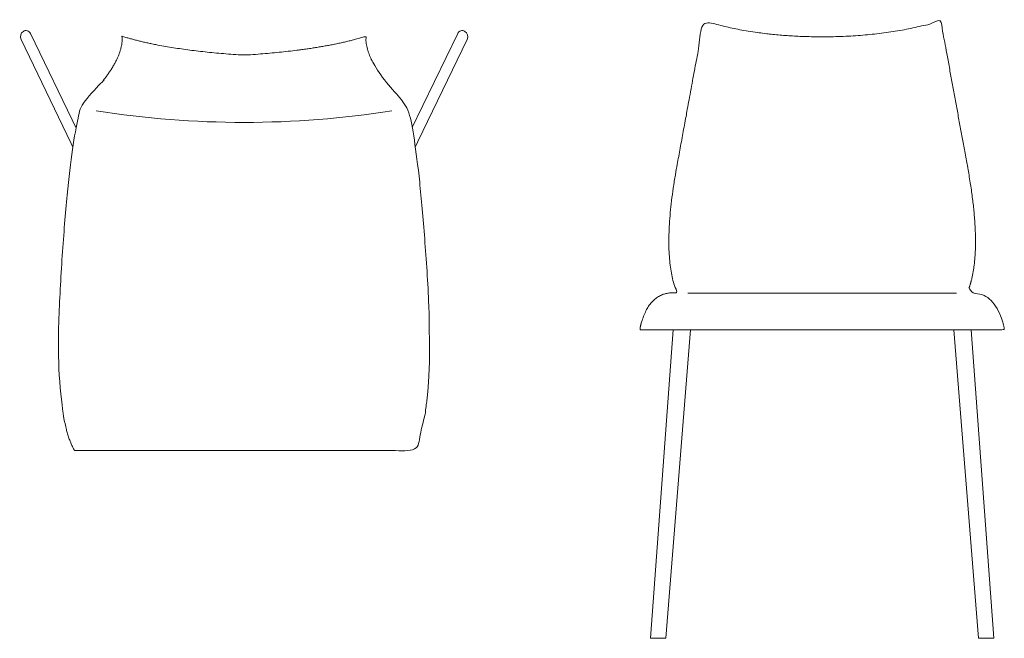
# Model space of a CAD drawing. Header units: centimetres. Extents: x -160.7 to -79.7, y -15.3 to 15.4.
# Tile 1 of 2: x -160.7 to -112.3, y -15.3 to 15.1. Entities that reach past the tile are written whole.
import ezdxf

# ---------------------------------------------------------------- set-up
doc = ezdxf.new("R2010")
doc.units = ezdxf.units.CM
doc.set_wipeout_variables(frame=1)
doc.layers.add('Nessuna', color=7, linetype='Continuous', lineweight=5)

# ---------------------------------------------------------------- blocks, each defined once
blk = doc.blocks.new('Group')
at = {"color": 7, "linetype": 'Continuous', "lineweight": 5}
for points in [[(-522.369, 366.876), (-522.375, 366.873), (-522.381, 366.869), (-522.386, 366.864), (-522.392, 366.86), (-522.397, 366.856), (-522.403, 366.851), (-522.408, 366.847), (-522.413, 366.842), (-522.418, 366.837), (-522.423, 366.832), (-522.428, 366.827), (-522.433, 366.822), (-522.437, 366.817), (-522.442, 366.811), (-522.446, 366.806), (-522.451, 366.8), (-522.455, 366.794), (-522.459, 366.789), (-522.462, 366.783), (-522.466, 366.777), (-522.47, 366.771), (-522.473, 366.765), (-522.477, 366.758), (-522.48, 366.752), (-522.483, 366.746), (-522.486, 366.739), (-522.488, 366.733), (-522.491, 366.726), (-522.493, 366.72), (-522.496, 366.713), (-522.498, 366.706), (-522.5, 366.7), (-522.502, 366.693), (-522.503, 366.686), (-522.505, 366.679), (-522.506, 366.672), (-522.507, 366.665), (-522.508, 366.659), (-522.509, 366.652), (-522.51, 366.645), (-522.511, 366.638), (-522.511, 366.631), (-522.511, 366.624), (-522.511, 366.617), (-522.511, 366.61), (-522.511, 366.603), (-522.511, 366.596), (-522.51, 366.589), (-522.509, 366.582), (-522.509, 366.575), (-522.508, 366.568), (-522.506, 366.561), (-522.505, 366.554), (-522.504, 366.547), (-522.502, 366.54), (-522.5, 366.533), (-522.498, 366.527), (-522.496, 366.52), (-522.494, 366.513), (-522.492, 366.507), (-522.489, 366.5), (-522.486, 366.494), (-522.484, 366.487), (-522.481, 366.481), (-519.813, 360.955), (-519.734, 362.045), (-522.019, 366.778), (-522.022, 366.783), (-522.025, 366.789), (-522.028, 366.795), (-522.031, 366.8), (-522.035, 366.806), (-522.038, 366.811), (-522.042, 366.816), (-522.046, 366.821), (-522.05, 366.826), (-522.054, 366.831), (-522.058, 366.836), (-522.063, 366.841), (-522.067, 366.845), (-522.072, 366.85), (-522.077, 366.854), (-522.081, 366.858), (-522.086, 366.862), (-522.092, 366.866), (-522.097, 366.87), (-522.102, 366.874), (-522.107, 366.877), (-522.113, 366.881), (-522.118, 366.884), (-522.124, 366.887), (-522.13, 366.89), (-522.136, 366.893), (-522.141, 366.895), (-522.147, 366.898), (-522.153, 366.9), (-522.159, 366.902), (-522.166, 366.904), (-522.172, 366.906), (-522.178, 366.908), (-522.184, 366.909), (-522.19, 366.91), (-522.197, 366.912), (-522.203, 366.913), (-522.209, 366.913), (-522.216, 366.914), (-522.222, 366.915), (-522.229, 366.915), (-522.235, 366.915), (-522.242, 366.915), (-522.248, 366.915), (-522.254, 366.914), (-522.261, 366.914), (-522.267, 366.913), (-522.274, 366.912), (-522.28, 366.911), (-522.286, 366.91), (-522.292, 366.909), (-522.299, 366.907), (-522.305, 366.905), (-522.311, 366.904), (-522.317, 366.902), (-522.323, 366.899), (-522.329, 366.897), (-522.335, 366.895), (-522.341, 366.892), (-522.347, 366.889), (-522.352, 366.886), (-522.358, 366.883), (-522.364, 366.88)], [(-500.641, 366.876), (-500.635, 366.873), (-500.629, 366.869), (-500.623, 366.864), (-500.618, 366.86), (-500.612, 366.856), (-500.607, 366.851), (-500.602, 366.847), (-500.596, 366.842), (-500.591, 366.837), (-500.586, 366.832), (-500.582, 366.827), (-500.577, 366.822), (-500.572, 366.817), (-500.568, 366.811), (-500.563, 366.806), (-500.559, 366.8), (-500.555, 366.794), (-500.551, 366.789), (-500.547, 366.783), (-500.543, 366.777), (-500.54, 366.771), (-500.536, 366.765), (-500.533, 366.758), (-500.53, 366.752), (-500.527, 366.746), (-500.524, 366.739), (-500.521, 366.733), (-500.519, 366.726), (-500.516, 366.72), (-500.514, 366.713), (-500.512, 366.706), (-500.51, 366.7), (-500.508, 366.693), (-500.506, 366.686), (-500.505, 366.679), (-500.504, 366.672), (-500.502, 366.665), (-500.501, 366.659), (-500.5, 366.652), (-500.5, 366.645), (-500.499, 366.638), (-500.499, 366.631), (-500.498, 366.624), (-500.498, 366.617), (-500.498, 366.61), (-500.499, 366.603), (-500.499, 366.596), (-500.499, 366.589), (-500.5, 366.582), (-500.501, 366.575), (-500.502, 366.568), (-500.503, 366.561), (-500.504, 366.554), (-500.506, 366.547), (-500.508, 366.54), (-500.509, 366.533), (-500.511, 366.527), (-500.513, 366.52), (-500.516, 366.513), (-500.518, 366.507), (-500.521, 366.5), (-500.523, 366.494), (-500.526, 366.487), (-500.529, 366.481), (-503.197, 360.955), (-503.276, 362.045), (-500.991, 366.778), (-500.988, 366.783), (-500.985, 366.789), (-500.982, 366.795), (-500.978, 366.8), (-500.975, 366.806), (-500.971, 366.811), (-500.968, 366.816), (-500.964, 366.821), (-500.96, 366.826), (-500.956, 366.831), (-500.951, 366.836), (-500.947, 366.841), (-500.942, 366.845), (-500.938, 366.85), (-500.933, 366.854), (-500.928, 366.858), (-500.923, 366.862), (-500.918, 366.866), (-500.913, 366.87), (-500.908, 366.874), (-500.902, 366.877), (-500.897, 366.881), (-500.891, 366.884), (-500.886, 366.887), (-500.88, 366.89), (-500.874, 366.893), (-500.868, 366.895), (-500.862, 366.898), (-500.856, 366.9), (-500.85, 366.902), (-500.844, 366.904), (-500.838, 366.906), (-500.832, 366.908), (-500.825, 366.909), (-500.819, 366.91), (-500.813, 366.912), (-500.807, 366.913), (-500.8, 366.913), (-500.794, 366.914), (-500.787, 366.915), (-500.781, 366.915), (-500.775, 366.915), (-500.768, 366.915), (-500.762, 366.915), (-500.755, 366.914), (-500.749, 366.914), (-500.742, 366.913), (-500.736, 366.912), (-500.73, 366.911), (-500.723, 366.91), (-500.717, 366.909), (-500.711, 366.907), (-500.705, 366.905), (-500.699, 366.904), (-500.692, 366.902), (-500.686, 366.899), (-500.68, 366.897), (-500.675, 366.895), (-500.669, 366.892), (-500.663, 366.889), (-500.657, 366.886), (-500.652, 366.883), (-500.646, 366.88)]]:
    blk.add_wipeout(points, dxfattribs=at).dxf.layer = 'Nessuna'
at = {"layer": 'Nessuna', "color": 7, "linetype": 'Continuous', "lineweight": 5, "flags": 128}
for points in [[(-522.369, 366.876, 0.379026), (-522.481, 366.481), (-519.813, 360.955), (-519.734, 362.045), (-522.019, 366.778, 0.450299)], [(-500.641, 366.876, -0.379026), (-500.529, 366.481), (-503.197, 360.955), (-503.276, 362.045), (-500.991, 366.778, -0.450299)]]:
    blk.add_lwpolyline(points, format="xyb", close=True, dxfattribs=at)
at = {"color": 7, "linetype": 'Continuous', "lineweight": 5}
blk.add_wipeout([(-519.852, 346.256), (-519.886, 346.317), (-519.92, 346.381), (-519.953, 346.448), (-519.985, 346.517), (-520.016, 346.589), (-520.047, 346.663), (-520.077, 346.739), (-520.106, 346.819), (-520.134, 346.9), (-520.161, 346.984), (-520.188, 347.071), (-520.214, 347.16), (-520.239, 347.252), (-520.264, 347.346), (-520.287, 347.443), (-520.31, 347.542), (-520.332, 347.644), (-520.353, 347.748), (-520.374, 347.855), (-520.394, 347.964), (-520.413, 348.076), (-520.431, 348.19), (-520.448, 348.307), (-520.465, 348.426), (-520.481, 348.548), (-520.496, 348.672), (-520.51, 348.799), (-520.523, 348.928), (-520.536, 349.06), (-520.548, 349.194), (-520.559, 349.331), (-520.57, 349.471), (-520.579, 349.612), (-520.588, 349.757), (-520.596, 349.904), (-520.604, 350.053), (-520.61, 350.205), (-520.616, 350.359), (-520.621, 350.516), (-520.625, 350.675), (-520.629, 350.837), (-520.631, 351.002), (-520.633, 351.169), (-520.634, 351.338), (-520.635, 351.51), (-520.634, 351.684), (-520.633, 351.861), (-520.631, 352.041), (-520.628, 352.223), (-520.625, 352.407), (-520.62, 352.594), (-520.615, 352.784), (-520.61, 352.976), (-520.603, 353.17), (-520.595, 353.367), (-520.587, 353.567), (-520.578, 353.769), (-520.569, 353.973), (-520.558, 354.18), (-520.547, 354.39), (-520.535, 354.602), (-520.522, 354.816), (-520.508, 355.033), (-520.494, 355.253), (-520.479, 355.472), (-520.464, 355.689), (-520.449, 355.902), (-520.434, 356.113), (-520.419, 356.32), (-520.404, 356.525), (-520.389, 356.727), (-520.374, 356.925), (-520.358, 357.121), (-520.343, 357.314), (-520.327, 357.504), (-520.312, 357.691), (-520.296, 357.875), (-520.281, 358.056), (-520.265, 358.235), (-520.249, 358.41), (-520.233, 358.582), (-520.217, 358.752), (-520.201, 358.918), (-520.185, 359.082), (-520.169, 359.242), (-520.153, 359.4), (-520.137, 359.555), (-520.12, 359.707), (-520.104, 359.855), (-520.087, 360.001), (-520.071, 360.144), (-520.054, 360.284), (-520.038, 360.421), (-520.021, 360.556), (-520.004, 360.687), (-519.987, 360.815), (-519.97, 360.941), (-519.954, 361.063), (-519.936, 361.182), (-519.919, 361.299), (-519.902, 361.413), (-519.885, 361.523), (-519.868, 361.631), (-519.85, 361.736), (-519.833, 361.838), (-519.815, 361.937), (-519.798, 362.033), (-519.78, 362.126), (-519.763, 362.216), (-519.745, 362.303), (-519.727, 362.387), (-519.709, 362.469), (-519.691, 362.547), (-519.673, 362.622), (-519.655, 362.695), (-519.637, 362.764), (-519.619, 362.831), (-519.6, 362.895), (-519.582, 362.955), (-519.564, 363.013), (-519.545, 363.068), (-519.527, 363.12), (-519.508, 363.169), (-519.489, 363.215), (-519.471, 363.258), (-519.452, 363.298), (-519.433, 363.336), (-519.414, 363.37), (-519.352, 363.433), (-519.29, 363.495), (-519.23, 363.557), (-519.171, 363.619), (-519.113, 363.68), (-519.055, 363.741), (-518.999, 363.801), (-518.944, 363.861), (-518.89, 363.921), (-518.837, 363.98), (-518.785, 364.039), (-518.734, 364.098), (-518.684, 364.156), (-518.635, 364.214), (-518.587, 364.271), (-518.541, 364.329), (-518.495, 364.385), (-518.45, 364.442), (-518.406, 364.498), (-518.364, 364.553), (-518.322, 364.609), (-518.281, 364.664), (-518.242, 364.718), (-518.203, 364.772), (-518.166, 364.826), (-518.129, 364.88), (-518.094, 364.933), (-518.059, 364.985), (-518.026, 365.038), (-517.994, 365.09), (-517.962, 365.141), (-517.932, 365.192), (-517.903, 365.243), (-517.875, 365.294), (-517.847, 365.344), (-517.821, 365.394), (-517.796, 365.443), (-517.772, 365.492), (-517.749, 365.541), (-517.727, 365.589), (-517.706, 365.637), (-517.686, 365.684), (-517.667, 365.731), (-517.649, 365.778), (-517.633, 365.825), (-517.617, 365.871), (-517.602, 365.916), (-517.588, 365.962), (-517.576, 366.007), (-517.564, 366.051), (-517.553, 366.095), (-517.544, 366.139), (-517.535, 366.183), (-517.528, 366.226), (-517.521, 366.268), (-517.516, 366.311), (-517.511, 366.353), (-517.508, 366.394), (-517.506, 366.436), (-517.504, 366.476), (-517.504, 366.517), (-517.505, 366.557), (-517.507, 366.597), (-517.51, 366.636), (-517.44, 366.615), (-517.369, 366.594), (-517.298, 366.573), (-517.226, 366.552), (-517.154, 366.531), (-517.08, 366.511), (-517.006, 366.491), (-516.931, 366.471), (-516.855, 366.452), (-516.778, 366.432), (-516.701, 366.413), (-516.623, 366.394), (-516.544, 366.375), (-516.464, 366.357), (-516.384, 366.338), (-516.303, 366.32), (-516.221, 366.302), (-516.138, 366.285), (-516.055, 366.267), (-515.97, 366.25), (-515.885, 366.233), (-515.8, 366.216), (-515.713, 366.199), (-515.626, 366.183), (-515.538, 366.167), (-515.449, 366.151), (-515.359, 366.135), (-515.269, 366.12), (-515.178, 366.104), (-515.086, 366.089), (-514.993, 366.075), (-514.9, 366.06), (-514.806, 366.045), (-514.711, 366.031), (-514.615, 366.017), (-514.518, 366.004), (-514.421, 365.99), (-514.323, 365.977), (-514.224, 365.964), (-514.125, 365.951), (-514.024, 365.938), (-513.923, 365.926), (-513.821, 365.913), (-513.719, 365.901), (-513.615, 365.889), (-513.511, 365.878), (-513.406, 365.867), (-513.3, 365.855), (-513.194, 365.844), (-513.087, 365.834), (-512.979, 365.823), (-512.87, 365.813), (-512.76, 365.803), (-512.65, 365.793), (-512.539, 365.783), (-512.427, 365.774), (-512.315, 365.765), (-512.201, 365.756), (-512.087, 365.747), (-511.972, 365.739), (-511.856, 365.73), (-511.74, 365.722), (-511.623, 365.714), (-511.505, 365.707), (-511.387, 365.714), (-511.27, 365.722), (-511.153, 365.73), (-511.037, 365.739), (-510.923, 365.747), (-510.808, 365.756), (-510.695, 365.765), (-510.582, 365.774), (-510.471, 365.783), (-510.36, 365.793), (-510.249, 365.803), (-510.14, 365.813), (-510.031, 365.823), (-509.923, 365.834), (-509.816, 365.844), (-509.709, 365.855), (-509.603, 365.867), (-509.498, 365.878), (-509.394, 365.889), (-509.291, 365.901), (-509.188, 365.913), (-509.086, 365.926), (-508.985, 365.938), (-508.885, 365.951), (-508.785, 365.964), (-508.687, 365.977), (-508.589, 365.99), (-508.491, 366.004), (-508.395, 366.017), (-508.299, 366.031), (-508.204, 366.045), (-508.11, 366.06), (-508.016, 366.075), (-507.924, 366.089), (-507.832, 366.104), (-507.741, 366.12), (-507.65, 366.135), (-507.561, 366.151), (-507.472, 366.167), (-507.384, 366.183), (-507.296, 366.199), (-507.21, 366.216), (-507.124, 366.233), (-507.039, 366.25), (-506.955, 366.267), (-506.871, 366.285), (-506.789, 366.302), (-506.707, 366.32), (-506.626, 366.338), (-506.545, 366.357), (-506.466, 366.375), (-506.387, 366.394), (-506.309, 366.413), (-506.231, 366.432), (-506.155, 366.452), (-506.079, 366.471), (-506.004, 366.491), (-505.93, 366.511), (-505.856, 366.531), (-505.783, 366.552), (-505.711, 366.573), (-505.64, 366.594), (-505.57, 366.615), (-505.5, 366.636), (-505.503, 366.597), (-505.505, 366.557), (-505.505, 366.517), (-505.505, 366.476), (-505.504, 366.436), (-505.502, 366.394), (-505.498, 366.353), (-505.494, 366.311), (-505.488, 366.268), (-505.482, 366.226), (-505.474, 366.183), (-505.466, 366.139), (-505.456, 366.095), (-505.446, 366.051), (-505.434, 366.007), (-505.421, 365.962), (-505.408, 365.916), (-505.393, 365.871), (-505.377, 365.825), (-505.36, 365.778), (-505.342, 365.731), (-505.323, 365.684), (-505.304, 365.637), (-505.283, 365.589), (-505.261, 365.541), (-505.238, 365.492), (-505.213, 365.443), (-505.188, 365.394), (-505.162, 365.344), (-505.135, 365.294), (-505.107, 365.243), (-505.078, 365.192), (-505.047, 365.141), (-505.016, 365.09), (-504.984, 365.038), (-504.95, 364.985), (-504.916, 364.933), (-504.88, 364.88), (-504.844, 364.826), (-504.806, 364.772), (-504.768, 364.718), (-504.728, 364.664), (-504.688, 364.609), (-504.646, 364.553), (-504.603, 364.498), (-504.56, 364.442), (-504.515, 364.385), (-504.469, 364.329), (-504.422, 364.271), (-504.374, 364.214), (-504.326, 364.156), (-504.276, 364.098), (-504.225, 364.039), (-504.173, 363.98), (-504.12, 363.921), (-504.065, 363.861), (-504.01, 363.801), (-503.954, 363.741), (-503.897, 363.68), (-503.839, 363.619), (-503.78, 363.557), (-503.719, 363.495), (-503.658, 363.433), (-503.596, 363.37), (-503.577, 363.336), (-503.558, 363.298), (-503.539, 363.258), (-503.52, 363.215), (-503.502, 363.169), (-503.483, 363.12), (-503.465, 363.068), (-503.446, 363.013), (-503.428, 362.955), (-503.409, 362.895), (-503.391, 362.831), (-503.373, 362.764), (-503.355, 362.695), (-503.337, 362.622), (-503.319, 362.547), (-503.301, 362.469), (-503.283, 362.387), (-503.265, 362.303), (-503.247, 362.216), (-503.229, 362.126), (-503.212, 362.033), (-503.194, 361.937), (-503.177, 361.838), (-503.159, 361.736), (-503.142, 361.631), (-503.125, 361.523), (-503.107, 361.413), (-503.09, 361.299), (-503.073, 361.182), (-503.056, 361.063), (-503.039, 360.941), (-503.022, 360.815), (-503.005, 360.687), (-502.989, 360.556), (-502.972, 360.421), (-502.955, 360.284), (-502.939, 360.144), (-502.922, 360.001), (-502.906, 359.855), (-502.889, 359.707), (-502.873, 359.555), (-502.857, 359.4), (-502.841, 359.242), (-502.824, 359.082), (-502.808, 358.918), (-502.792, 358.752), (-502.776, 358.582), (-502.761, 358.41), (-502.745, 358.235), (-502.729, 358.056), (-502.713, 357.875), (-502.698, 357.691), (-502.682, 357.504), (-502.667, 357.314), (-502.651, 357.121), (-502.636, 356.925), (-502.621, 356.727), (-502.606, 356.525), (-502.59, 356.32), (-502.575, 356.113), (-502.56, 355.902), (-502.545, 355.689), (-502.531, 355.472), (-502.516, 355.253), (-502.501, 355.033), (-502.488, 354.816), (-502.475, 354.602), (-502.463, 354.39), (-502.452, 354.18), (-502.441, 353.973), (-502.431, 353.769), (-502.422, 353.567), (-502.414, 353.367), (-502.407, 353.17), (-502.4, 352.976), (-502.394, 352.784), (-502.389, 352.594), (-502.385, 352.407), (-502.381, 352.223), (-502.379, 352.041), (-502.377, 351.861), (-502.375, 351.684), (-502.375, 351.51), (-502.375, 351.338), (-502.376, 351.169), (-502.378, 351.002), (-502.381, 350.837), (-502.384, 350.675), (-502.389, 350.516), (-502.394, 350.359), (-502.399, 350.205), (-502.406, 350.053), (-502.413, 349.904), (-502.421, 349.757), (-502.43, 349.612), (-502.44, 349.471), (-502.45, 349.331), (-502.461, 349.194), (-502.473, 349.06), (-502.486, 348.928), (-502.5, 348.799), (-502.514, 348.672), (-502.529, 348.548), (-502.545, 348.426), (-502.561, 348.307), (-502.579, 348.19), (-502.597, 348.076), (-502.616, 347.964), (-502.636, 347.855), (-502.656, 347.748), (-502.678, 347.644), (-502.7, 347.542), (-502.722, 347.443), (-502.746, 347.346), (-502.77, 347.252), (-502.796, 347.16), (-502.821, 347.071), (-502.848, 346.984), (-502.876, 346.9), (-502.904, 346.819), (-502.933, 346.739), (-502.963, 346.663), (-502.993, 346.589), (-503.025, 346.517), (-503.057, 346.448), (-503.09, 346.381), (-503.123, 346.317), (-503.158, 346.256), (-511.505, 346.256)], dxfattribs=at).dxf.layer = 'Nessuna'
at = {"layer": 'Nessuna', "color": 7, "linetype": 'Continuous', "lineweight": 5}
blk.add_arc((-511.505, 409.585), 47.186, 261.1304, 278.8696, dxfattribs=at)
blk.add_open_spline([(-519.852, 346.256), (-520.967, 348.187), (-520.021, 362.319), (-519.414, 363.37), (-517.402, 365.382), (-517.51, 366.636), (-515.292, 365.948), (-511.505, 365.707), (-507.717, 365.948), (-505.5, 366.636), (-505.607, 365.382), (-503.596, 363.37), (-502.989, 362.319), (-502.043, 348.187), (-503.158, 346.256), (-511.505, 346.256), (-519.852, 346.256)], degree=2, knots=[0, 0, 0, 1, 2, 2, 3, 3, 4, 4, 5, 5, 6, 6, 7, 8, 8, 10, 10, 10], dxfattribs=at)
blk = doc.blocks.new('Group-2')
at = {"color": 7, "linetype": 'Continuous', "lineweight": 5}
blk.add_wipeout([(-490.38, 352.199), (-491.497, 337.017), (-490.752, 337.017), (-489.538, 352.199)], dxfattribs=at).dxf.layer = 'Nessuna'
at = {"layer": 'Nessuna', "color": 7, "linetype": 'Continuous', "lineweight": 5}
blk.add_lwpolyline([(-490.38, 352.199), (-491.497, 337.017), (-490.752, 337.017), (-489.538, 352.199)], close=True, dxfattribs=at)
at = {"color": 7, "linetype": 'Continuous', "lineweight": 5}
blk.add_wipeout([(-491.994, 352.199), (-491.996, 352.199), (-491.998, 352.2), (-491.999, 352.2), (-492.001, 352.201), (-492.002, 352.202), (-492.004, 352.203), (-492.005, 352.204), (-492.006, 352.205), (-492.007, 352.207), (-492.008, 352.208), (-492.009, 352.21), (-492.01, 352.212), (-492.011, 352.215), (-492.012, 352.217), (-492.012, 352.22), (-492.013, 352.222), (-492.014, 352.225), (-492.014, 352.228), (-492.014, 352.232), (-492.015, 352.235), (-492.015, 352.239), (-492.015, 352.243), (-492.015, 352.247), (-492.015, 352.251), (-492.015, 352.255), (-492.014, 352.26), (-492.014, 352.265), (-492.014, 352.269), (-492.013, 352.275), (-492.013, 352.28), (-492.012, 352.285), (-492.011, 352.291), (-492.01, 352.297), (-492.01, 352.303), (-492.009, 352.309), (-492.008, 352.315), (-492.006, 352.322), (-492.005, 352.328), (-492.004, 352.335), (-492.003, 352.342), (-492.001, 352.349), (-492, 352.357), (-491.998, 352.364), (-491.996, 352.372), (-491.995, 352.38), (-491.993, 352.388), (-491.991, 352.396), (-491.989, 352.405), (-491.987, 352.413), (-491.984, 352.422), (-491.982, 352.431), (-491.98, 352.44), (-491.977, 352.45), (-491.975, 352.459), (-491.972, 352.469), (-491.97, 352.479), (-491.967, 352.489), (-491.964, 352.499), (-491.961, 352.509), (-491.958, 352.52), (-491.955, 352.531), (-491.952, 352.542), (-491.949, 352.553), (-491.945, 352.564), (-491.931, 352.613), (-491.915, 352.662), (-491.9, 352.709), (-491.883, 352.756), (-491.867, 352.802), (-491.85, 352.847), (-491.833, 352.892), (-491.815, 352.935), (-491.797, 352.977), (-491.778, 353.019), (-491.759, 353.06), (-491.74, 353.1), (-491.72, 353.139), (-491.7, 353.177), (-491.68, 353.215), (-491.659, 353.251), (-491.637, 353.287), (-491.616, 353.322), (-491.593, 353.356), (-491.571, 353.389), (-491.548, 353.421), (-491.525, 353.453), (-491.501, 353.483), (-491.477, 353.513), (-491.452, 353.542), (-491.427, 353.57), (-491.402, 353.597), (-491.376, 353.623), (-491.35, 353.649), (-491.323, 353.673), (-491.296, 353.697), (-491.269, 353.72), (-491.241, 353.742), (-491.213, 353.763), (-491.184, 353.783), (-491.155, 353.803), (-491.126, 353.821), (-491.096, 353.839), (-491.066, 353.856), (-491.035, 353.872), (-491.004, 353.887), (-490.973, 353.901), (-490.941, 353.915), (-490.909, 353.927), (-490.876, 353.939), (-490.843, 353.95), (-490.809, 353.96), (-490.776, 353.969), (-490.741, 353.978), (-490.707, 353.985), (-490.672, 353.992), (-490.636, 353.997), (-490.6, 354.002), (-490.564, 354.006), (-490.527, 354.01), (-490.49, 354.012), (-490.453, 354.014), (-490.415, 354.014), (-490.377, 354.014), (-490.338, 354.013), (-490.299, 354.011), (-490.259, 354.008), (-490.22, 354.004), (-490.179, 354), (-490.205, 354.058), (-490.23, 354.118), (-490.254, 354.179), (-490.277, 354.241), (-490.299, 354.305), (-490.321, 354.37), (-490.342, 354.436), (-490.362, 354.503), (-490.381, 354.572), (-490.399, 354.642), (-490.417, 354.713), (-490.434, 354.785), (-490.449, 354.859), (-490.465, 354.934), (-490.479, 355.01), (-490.493, 355.087), (-490.505, 355.166), (-490.517, 355.246), (-490.528, 355.327), (-490.539, 355.41), (-490.548, 355.494), (-490.557, 355.579), (-490.565, 355.665), (-490.572, 355.753), (-490.578, 355.842), (-490.584, 355.932), (-490.588, 356.023), (-490.592, 356.116), (-490.595, 356.21), (-490.597, 356.305), (-490.599, 356.402), (-490.6, 356.499), (-490.599, 356.598), (-490.598, 356.699), (-490.597, 356.8), (-490.594, 356.903), (-490.591, 357.007), (-490.587, 357.112), (-490.582, 357.219), (-490.576, 357.327), (-490.569, 357.436), (-490.562, 357.546), (-490.554, 357.658), (-490.545, 357.771), (-490.535, 357.885), (-490.524, 358.001), (-490.513, 358.118), (-490.5, 358.236), (-490.487, 358.355), (-490.473, 358.475), (-490.459, 358.597), (-490.443, 358.72), (-490.427, 358.845), (-490.41, 358.97), (-490.392, 359.097), (-490.373, 359.225), (-490.354, 359.355), (-490.334, 359.486), (-490.313, 359.618), (-490.291, 359.751), (-490.268, 359.885), (-490.244, 360.021), (-490.22, 360.158), (-490.195, 360.296), (-488.89, 367.4), (-488.809, 367.375), (-488.728, 367.351), (-488.647, 367.327), (-488.565, 367.304), (-488.484, 367.281), (-488.401, 367.259), (-488.319, 367.236), (-488.236, 367.215), (-488.153, 367.193), (-488.069, 367.172), (-487.985, 367.151), (-487.901, 367.131), (-487.816, 367.111), (-487.731, 367.092), (-487.646, 367.073), (-487.56, 367.054), (-487.474, 367.036), (-487.388, 367.018), (-487.301, 367), (-487.215, 366.983), (-487.127, 366.966), (-487.04, 366.95), (-486.952, 366.934), (-486.863, 366.918), (-486.775, 366.903), (-486.686, 366.888), (-486.596, 366.874), (-486.507, 366.86), (-486.417, 366.846), (-486.326, 366.833), (-486.236, 366.82), (-486.145, 366.807), (-486.053, 366.795), (-485.961, 366.783), (-485.869, 366.772), (-485.777, 366.761), (-485.684, 366.75), (-485.591, 366.74), (-485.498, 366.73), (-485.404, 366.721), (-485.31, 366.712), (-485.216, 366.703), (-485.121, 366.695), (-485.026, 366.687), (-484.931, 366.679), (-484.835, 366.672), (-484.739, 366.665), (-484.642, 366.659), (-484.545, 366.653), (-484.448, 366.647), (-484.351, 366.642), (-484.253, 366.637), (-484.155, 366.633), (-484.057, 366.629), (-483.958, 366.625), (-483.859, 366.622), (-483.759, 366.619), (-483.659, 366.617), (-483.559, 366.614), (-483.459, 366.613), (-483.358, 366.611), (-483.257, 366.61), (-483.155, 366.61), (-483.053, 366.61), (-482.952, 366.61), (-482.85, 366.61), (-482.749, 366.611), (-482.648, 366.613), (-482.548, 366.614), (-482.447, 366.617), (-482.348, 366.619), (-482.248, 366.622), (-482.149, 366.625), (-482.05, 366.629), (-481.952, 366.633), (-481.854, 366.637), (-481.756, 366.642), (-481.658, 366.647), (-481.561, 366.653), (-481.465, 366.659), (-481.368, 366.665), (-481.272, 366.672), (-481.176, 366.679), (-481.081, 366.687), (-480.986, 366.695), (-480.891, 366.703), (-480.797, 366.712), (-480.703, 366.721), (-480.609, 366.73), (-480.516, 366.74), (-480.422, 366.75), (-480.33, 366.761), (-480.237, 366.772), (-480.145, 366.783), (-480.054, 366.795), (-479.962, 366.807), (-479.871, 366.82), (-479.781, 366.833), (-479.69, 366.846), (-479.6, 366.86), (-479.511, 366.874), (-479.421, 366.888), (-479.332, 366.903), (-479.244, 366.918), (-479.155, 366.934), (-479.067, 366.95), (-478.98, 366.966), (-478.892, 366.983), (-478.805, 367), (-478.719, 367.018), (-478.632, 367.036), (-478.546, 367.054), (-478.461, 367.073), (-478.376, 367.092), (-478.291, 367.111), (-478.206, 367.131), (-478.122, 367.151), (-478.038, 367.172), (-477.954, 367.193), (-477.871, 367.215), (-477.788, 367.236), (-477.706, 367.259), (-477.623, 367.281), (-477.541, 367.304), (-477.46, 367.327), (-477.379, 367.351), (-477.298, 367.375), (-477.217, 367.4), (-475.912, 360.296), (-475.887, 360.158), (-475.862, 360.021), (-475.839, 359.885), (-475.816, 359.751), (-475.794, 359.618), (-475.773, 359.486), (-475.753, 359.355), (-475.733, 359.225), (-475.715, 359.097), (-475.697, 358.97), (-475.68, 358.845), (-475.663, 358.72), (-475.648, 358.597), (-475.633, 358.475), (-475.619, 358.355), (-475.606, 358.236), (-475.594, 358.118), (-475.583, 358.001), (-475.572, 357.885), (-475.562, 357.771), (-475.553, 357.658), (-475.545, 357.546), (-475.538, 357.436), (-475.531, 357.327), (-475.525, 357.219), (-475.52, 357.112), (-475.516, 357.007), (-475.513, 356.903), (-475.51, 356.8), (-475.508, 356.699), (-475.507, 356.598), (-475.507, 356.499), (-475.508, 356.402), (-475.509, 356.305), (-475.512, 356.21), (-475.515, 356.116), (-475.519, 356.023), (-475.523, 355.932), (-475.529, 355.842), (-475.535, 355.753), (-475.542, 355.665), (-475.55, 355.579), (-475.559, 355.494), (-475.568, 355.41), (-475.579, 355.327), (-475.59, 355.246), (-475.602, 355.166), (-475.614, 355.087), (-475.628, 355.01), (-475.642, 354.934), (-475.657, 354.859), (-475.673, 354.785), (-475.69, 354.713), (-475.708, 354.642), (-475.726, 354.572), (-475.745, 354.503), (-475.765, 354.436), (-475.786, 354.37), (-475.808, 354.305), (-475.83, 354.241), (-475.853, 354.179), (-475.877, 354.118), (-475.902, 354.058), (-475.928, 354), (-475.887, 354.004), (-475.847, 354.008), (-475.808, 354.011), (-475.769, 354.013), (-475.73, 354.014), (-475.692, 354.014), (-475.654, 354.014), (-475.617, 354.012), (-475.579, 354.01), (-475.543, 354.006), (-475.507, 354.002), (-475.471, 353.997), (-475.435, 353.992), (-475.4, 353.985), (-475.366, 353.978), (-475.331, 353.969), (-475.297, 353.96), (-475.264, 353.95), (-475.231, 353.939), (-475.198, 353.927), (-475.166, 353.915), (-475.134, 353.901), (-475.103, 353.887), (-475.072, 353.872), (-475.041, 353.856), (-475.011, 353.839), (-474.981, 353.821), (-474.952, 353.803), (-474.923, 353.783), (-474.894, 353.763), (-474.866, 353.742), (-474.838, 353.72), (-474.811, 353.697), (-474.784, 353.673), (-474.757, 353.649), (-474.731, 353.623), (-474.705, 353.597), (-474.68, 353.57), (-474.655, 353.542), (-474.63, 353.513), (-474.606, 353.483), (-474.582, 353.453), (-474.559, 353.421), (-474.536, 353.389), (-474.513, 353.356), (-474.491, 353.322), (-474.47, 353.287), (-474.448, 353.251), (-474.427, 353.215), (-474.407, 353.177), (-474.387, 353.139), (-474.367, 353.1), (-474.347, 353.06), (-474.329, 353.019), (-474.31, 352.977), (-474.292, 352.935), (-474.274, 352.892), (-474.257, 352.847), (-474.24, 352.802), (-474.223, 352.756), (-474.207, 352.709), (-474.192, 352.662), (-474.176, 352.613), (-474.161, 352.564), (-474.158, 352.553), (-474.155, 352.542), (-474.152, 352.531), (-474.149, 352.52), (-474.146, 352.509), (-474.143, 352.499), (-474.14, 352.489), (-474.137, 352.479), (-474.134, 352.469), (-474.132, 352.459), (-474.129, 352.45), (-474.127, 352.44), (-474.125, 352.431), (-474.122, 352.422), (-474.12, 352.413), (-474.118, 352.405), (-474.116, 352.396), (-474.114, 352.388), (-474.112, 352.38), (-474.11, 352.372), (-474.109, 352.364), (-474.107, 352.357), (-474.106, 352.349), (-474.104, 352.342), (-474.103, 352.335), (-474.102, 352.328), (-474.1, 352.322), (-474.099, 352.315), (-474.098, 352.309), (-474.097, 352.303), (-474.096, 352.297), (-474.096, 352.291), (-474.095, 352.285), (-474.094, 352.28), (-474.094, 352.275), (-474.093, 352.269), (-474.093, 352.265), (-474.092, 352.26), (-474.092, 352.255), (-474.092, 352.251), (-474.092, 352.247), (-474.092, 352.243), (-474.092, 352.239), (-474.092, 352.235), (-474.093, 352.232), (-474.093, 352.228), (-474.093, 352.225), (-474.094, 352.222), (-474.094, 352.22), (-474.095, 352.217), (-474.096, 352.215), (-474.097, 352.212), (-474.098, 352.21), (-474.098, 352.208), (-474.1, 352.207), (-474.101, 352.205), (-474.102, 352.204), (-474.103, 352.203), (-474.105, 352.202), (-474.106, 352.201), (-474.108, 352.2), (-474.109, 352.2), (-474.111, 352.199), (-474.113, 352.199)], dxfattribs=at).dxf.layer = 'Nessuna'
at = {"layer": 'Nessuna', "color": 7, "linetype": 'Continuous', "lineweight": 5}
blk.add_line((-489.664, 354), (-476.443, 354), dxfattribs=at)
blk.add_open_spline([(-491.994, 352.199), (-492.053, 352.2), (-491.945, 352.564), (-491.475, 354.157), (-490.179, 354), (-491.012, 355.85), (-490.195, 360.296), (-489.542, 363.848), (-488.89, 367.4), (-486.318, 366.61), (-479.789, 366.61), (-477.217, 367.4), (-476.565, 363.848), (-475.912, 360.296), (-475.095, 355.85), (-475.928, 354), (-474.632, 354.157), (-474.161, 352.564), (-474.054, 352.2), (-474.113, 352.199), (-483.053, 352.199), (-491.994, 352.199)], degree=2, knots=[0, 0, 0, 1, 1, 2, 2, 3, 3, 4, 4, 5, 6, 6, 7, 7, 8, 8, 9, 9, 10, 10, 11, 11, 11], dxfattribs=at)
at = {"color": 7, "linetype": 'Continuous', "lineweight": 5}
blk.add_wipeout([(-475.727, 352.199), (-474.61, 337.017), (-475.355, 337.017), (-476.569, 352.199)], dxfattribs=at).dxf.layer = 'Nessuna'
at = {"layer": 'Nessuna', "color": 7, "linetype": 'Continuous', "lineweight": 5}
blk.add_lwpolyline([(-475.727, 352.199), (-474.61, 337.017), (-475.355, 337.017), (-476.569, 352.199)], close=True, dxfattribs=at)

msp = doc.modelspace()

# ---------------------------------------------------------------- block references
at = {"layer": 'Nessuna', "color": 7}
for name in ['Group-2', 'Group']:
    msp.add_blockref(name, (361.803, -352.344), dxfattribs=at)

doc.saveas('drawing.dxf')
